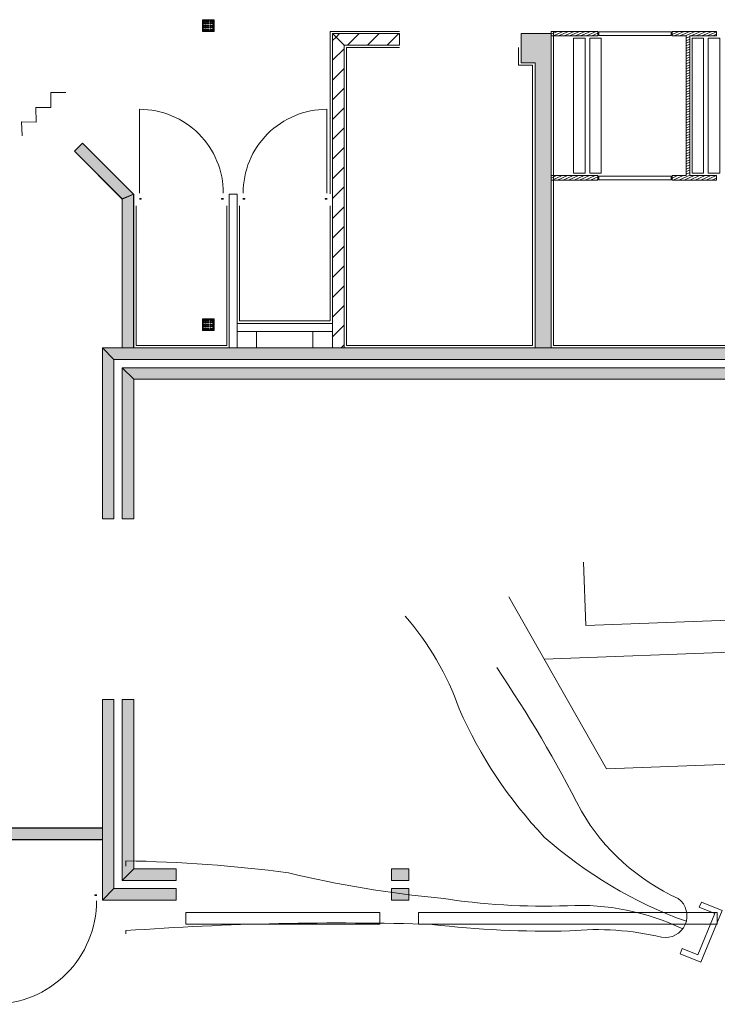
# Model space of a CAD drawing. Header units: millimetres. Extents: x -117530 to 51532, y -61772 to 24900.
# Tile 155 of 175: x -20444 to -14446, y -28977 to -20517. Entities that reach past the tile are written whole.
import ezdxf

# ---------------------------------------------------------------- set-up
doc = ezdxf.new("R2010")
doc.units = ezdxf.units.MM
doc.header["$LTSCALE"] = 254
doc.layers.add('drsn-maaiveld', color=7, linetype='Continuous', lineweight=0, true_color=0x0099ff)
for name, color, linetype, lineweight in [('HATCH_REACTORS', 7, 'Continuous', 0), ('LAYER21', 7, 'Continuous', 0), ('LAYER24', 7, 'Continuous', 0), ('LAYER31', 7, 'Continuous', 0), ('LAYER32', 7, 'Continuous', 0), ('LAYER49', 7, 'Continuous', 0), ('LAYER74', 7, 'Continuous', 0)]:
    doc.layers.add(name, color=color, linetype=linetype, lineweight=lineweight)
pattern_1 = [(25, (51640.213, -8690.187), (8.452365, -18.126156), [])]
pattern_2 = [(45, (51716.61, -8756.91), (84.85282, -84.85281), [])]

# ---------------------------------------------------------------- blocks, each defined once
blk = doc.blocks.new('Group-1')
at = {"layer": 'LAYER21', "color": 17, "linetype": 'Continuous', "lineweight": 0}
for p, q in [((-670306, -182810, -28800), (-678689, -168043, -28800)), ((-643800, -172202, -28800), (-675657, -173383, -28800))]:
    blk.add_line(p, q, dxfattribs=at)
at = {"layer": 'LAYER21', "color": 17, "linetype": 'Continuous', "lineweight": 0, "flags": 128}
for points in [[(-670306, -182810), (-643444, -181814), (-644083, -164570)], [(-649089, -165322), (-648929, -169654), (-672068, -170512), (-672271, -165048)], [(-663974, -198701), (-662199, -199433), (-660368, -194996), (-662143, -194264), (-662326, -194708), (-660995, -195257), (-662460, -198806), (-663791, -198257), (-663974, -198701)]]:
    blk.add_lwpolyline(points, dxfattribs=at)
at = {"layer": 'LAYER21', "color": 17, "linetype": 'Continuous', "lineweight": 0, "elevation": -28800}
for points in [[(-682959, -177664, 0.093558), (-687615, -169687)], [(-672466, -186458, 0.032359), (-679743, -174122)], [(-675653, -188676, -0.086779), (-682959, -177664)], [(-664132, -193968, -0.154571), (-672466, -186458)], [(-663437, -195920, -0.095202), (-675653, -188676)], [(-697656, -191748, 0.02792), (-711632, -190721), (-711632, -191179)], [(-684562, -193927, -0.036886), (-697656, -191748)], [(-673666, -194580, -0.047912), (-684562, -193927)], [(-663749, -196570, 0.124672), (-673666, -194580)], [(-665565, -197281, 0.349147), (-663531, -196195, 0.349147), (-664132, -193968)], [(-685301, -196183, 0.025676), (-711632, -196722), (-711632, -197002)], [(-673464, -196749, -0.034543), (-685301, -196183)], [(-665565, -197281, 0.082948), (-673464, -196749)]]:
    blk.add_lwpolyline(points, format="xyb", dxfattribs=at)

msp = doc.modelspace()

# ---------------------------------------------------------------- hatches: boundary and pattern name
at = {"layer": 'HATCH_REACTORS', "linetype": 'Continuous', "lineweight": 0}
h = msp.add_hatch(dxfattribs=at)
h.set_pattern_fill('ARKEY_normaala_12', style=0, pattern_type=2)
h.set_pattern_definition(pattern_2)
h.paths.add_polyline_path([(-17753.2, -23337.1), (-17753.2, -20637.1), (-17653.2, -20737.1), (-17653.2, -23337.1)])
h = msp.add_hatch(dxfattribs=at)
h.set_pattern_fill('ARKEY_normaala_12', style=0, pattern_type=2)
h.set_pattern_definition(pattern_2)
h.paths.add_polyline_path([(-17753.2, -20637.1), (-17177.2, -20637.1), (-17177.2, -20737.1), (-17653.2, -20737.1)])
for points in [[(-16013.2, -23337.1), (-16013.2, -20887.1), (-16133.2, -20887.1), (-16133.2, -20637.1), (-15873.2, -20637.1), (-15873.2, -23337.1)], [(-19903.2, -21577.1), (-19464.8, -22015.5), (-19564.8, -22056.9), (-19974, -21647.8)], [(-19463.2, -22017.1), (-19463.2, -23337.1), (-19563.2, -23337.1), (-19563.2, -22058.5)], [(-10133.2, -23437.1), (-19633.2, -23437.1), (-19733.2, -23337.1), (-10133.2, -23337.1)], [(-19633.2, -23437.1), (-19633.2, -24807.1), (-19733.2, -24807.1), (-19733.2, -23337.1)], [(-10133.2, -23607.1), (-19463.2, -23607.1), (-19563.2, -23507.1), (-10133.2, -23507.1)], [(-19463.2, -23607.1), (-19463.2, -24807.1), (-19563.2, -24807.1), (-19563.2, -23507.1)], [(-19633.2, -26357.1), (-19633.2, -27982.1), (-19733.2, -28082.1), (-19733.2, -26357.1)], [(-19463.2, -26357.1), (-19463.2, -27812.1), (-19563.2, -27912.1), (-19563.2, -26357.1)], [(-21023.2, -27462.1), (-19733.2, -27462.1), (-19733.2, -27562.1), (-20923.2, -27562.1)], [(-19463.2, -27812.1), (-19098.2, -27812.1), (-19098.2, -27912.1), (-19563.2, -27912.1)], [(-17248.2, -27812.1), (-17098.2, -27812.1), (-17098.2, -27912.1), (-17248.2, -27912.1)], [(-19633.2, -27982.1), (-19098.2, -27982.1), (-19098.2, -28082.1), (-19733.2, -28082.1)], [(-17248.2, -27982.1), (-17098.2, -27982.1), (-17098.2, -28082.1), (-17248.2, -28082.1)]]:
    msp.add_hatch(color=7, dxfattribs=at).paths.add_polyline_path(points)
h = msp.add_hatch(dxfattribs=at)
h.set_pattern_fill('ARKEY_normaala_21', style=0, pattern_type=2)
h.set_pattern_definition(pattern_1)
h.paths.add_polyline_path([(-15873.2, -20657.1), (-15473.2, -20657.1), (-15473.2, -20617.1), (-15873.2, -20617.1), (-15873.2, -20657.1)])
h = msp.add_hatch(dxfattribs=at)
h.set_pattern_fill('ARKEY_normaala_21', style=0, pattern_type=2)
h.set_pattern_definition(pattern_1)
h.paths.add_polyline_path([(-14683.2, -20657.1), (-14453.2, -20657.1), (-14453.2, -20617.1), (-14833.2, -20617.1), (-14833.2, -20657.1), (-14713.2, -20657.1), (-14713.2, -21857.1), (-14833.2, -21857.1), (-14833.2, -21897.1), (-14453.2, -21897.1), (-14453.2, -21857.1), (-14683.2, -21857.1), (-14683.2, -20657.1)])
h = msp.add_hatch(dxfattribs=at)
h.set_pattern_fill('ARKEY_normaala_21', style=0, pattern_type=2)
h.set_pattern_definition(pattern_1)
h.paths.add_polyline_path([(-15873.2, -21897.1), (-15473.2, -21897.1), (-15473.2, -21857.1), (-15873.2, -21857.1), (-15873.2, -21897.1)])

# ---------------------------------------------------------------- linework, layer by layer
at = {"layer": 'HATCH_REACTORS', "color": 2, "lineweight": 0, "flags": 128}
for points in [[(-17753.2, -23337.1), (-17753.2, -20637.1), (-17653.2, -20737.1), (-17653.2, -23337.1)], [(-17753.2, -20637.1), (-17177.2, -20637.1), (-17177.2, -20737.1), (-17653.2, -20737.1)], [(-16013.2, -23337.1), (-16013.2, -20887.1), (-16133.2, -20887.1), (-16133.2, -20637.1), (-15873.2, -20637.1), (-15873.2, -23337.1)], [(-15873.2, -20657.1), (-15473.2, -20657.1), (-15473.2, -20617.1), (-15873.2, -20617.1), (-15873.2, -20657.1)], [(-15873.2, -20657.1), (-15473.2, -20657.1), (-15473.2, -20617.1), (-15873.2, -20617.1), (-15873.2, -20657.1)], [(-14683.2, -20657.1), (-14453.2, -20657.1), (-14453.2, -20617.1), (-14833.2, -20617.1), (-14833.2, -20657.1), (-14713.2, -20657.1), (-14713.2, -21857.1), (-14833.2, -21857.1), (-14833.2, -21897.1), (-14453.2, -21897.1), (-14453.2, -21857.1), (-14683.2, -21857.1), (-14683.2, -20657.1)], [(-14683.2, -20657.1), (-14453.2, -20657.1), (-14453.2, -20617.1), (-14833.2, -20617.1), (-14833.2, -20657.1), (-14713.2, -20657.1), (-14713.2, -21857.1), (-14833.2, -21857.1), (-14833.2, -21897.1), (-14453.2, -21897.1), (-14453.2, -21857.1), (-14683.2, -21857.1), (-14683.2, -20657.1)], [(-19903.2, -21577.1), (-19464.8, -22015.5), (-19564.8, -22056.9), (-19974, -21647.8)], [(-15873.2, -21897.1), (-15473.2, -21897.1), (-15473.2, -21857.1), (-15873.2, -21857.1), (-15873.2, -21897.1)], [(-15873.2, -21897.1), (-15473.2, -21897.1), (-15473.2, -21857.1), (-15873.2, -21857.1), (-15873.2, -21897.1)], [(-19463.2, -22017.1), (-19463.2, -23337.1), (-19563.2, -23337.1), (-19563.2, -22058.5)], [(-18643.2, -23337.1), (-18643.2, -22017.1), (-18573.2, -22017.1), (-18573.2, -23337.1)], [(-18643.2, -23337.1), (-18643.2, -22017.1), (-18573.2, -22017.1), (-18573.2, -23337.1)], [(-18573.2, -23127.1), (-17753.2, -23127.1), (-17753.2, -23197.1), (-18573.2, -23197.1)], [(-18573.2, -23127.1), (-17753.2, -23127.1), (-17753.2, -23197.1), (-18573.2, -23197.1)], [(-10133.2, -23437.1), (-19633.2, -23437.1), (-19733.2, -23337.1), (-10133.2, -23337.1)], [(-19633.2, -23437.1), (-19633.2, -24807.1), (-19733.2, -24807.1), (-19733.2, -23337.1)], [(-10133.2, -23607.1), (-19463.2, -23607.1), (-19563.2, -23507.1), (-10133.2, -23507.1)], [(-19463.2, -23607.1), (-19463.2, -24807.1), (-19563.2, -24807.1), (-19563.2, -23507.1)], [(-19633.2, -26357.1), (-19633.2, -27982.1), (-19733.2, -28082.1), (-19733.2, -26357.1)], [(-19463.2, -26357.1), (-19463.2, -27812.1), (-19563.2, -27912.1), (-19563.2, -26357.1)], [(-21023.2, -27462.1), (-19733.2, -27462.1), (-19733.2, -27562.1), (-20923.2, -27562.1)], [(-19463.2, -27812.1), (-19098.2, -27812.1), (-19098.2, -27912.1), (-19563.2, -27912.1)], [(-17248.2, -27812.1), (-17098.2, -27812.1), (-17098.2, -27912.1), (-17248.2, -27912.1)], [(-19633.2, -27982.1), (-19098.2, -27982.1), (-19098.2, -28082.1), (-19733.2, -28082.1)], [(-17248.2, -27982.1), (-17098.2, -27982.1), (-17098.2, -28082.1), (-17248.2, -28082.1)]]:
    msp.add_lwpolyline(points, close=True, dxfattribs=at)
at = {"layer": 'LAYER21', "color": 2, "linetype": 'Continuous', "lineweight": 0, "flags": 128}
for points in [[(-17178.2, -20617.1), (-17774.2, -20617.1), (-17774.2, -22012.1)], [(-17753.2, -23337.1), (-17753.2, -20637.1), (-17177.2, -20637.1)], [(-15873.2, -20657.1), (-15473.2, -20657.1), (-15473.2, -20617.1), (-15873.2, -20617.1), (-15873.2, -20657.1)], [(-10113.2, -23422.1), (-10113.2, -23317.1), (-15853.2, -23317.1), (-15853.2, -20617.1)], [(-14683.2, -20657.1), (-14453.2, -20657.1), (-14453.2, -20617.1), (-14833.2, -20617.1), (-14833.2, -20657.1), (-14713.2, -20657.1), (-14713.2, -21857.1), (-14833.2, -21857.1), (-14833.2, -21897.1), (-14453.2, -21897.1), (-14453.2, -21857.1), (-14683.2, -21857.1), (-14683.2, -20657.1)], [(-15683.2, -21837.1), (-15683.2, -20677.1), (-15583.2, -20677.1), (-15583.2, -21837.1), (-15683.2, -21837.1)], [(-15543.2, -21837.1), (-15543.2, -20677.1), (-15443.2, -20677.1), (-15443.2, -21837.1), (-15543.2, -21837.1)], [(-14663.2, -21837.1), (-14663.2, -20677.1), (-14563.2, -20677.1), (-14563.2, -21837.1), (-14663.2, -21837.1)], [(-14523.2, -21837.1), (-14523.2, -20677.1), (-14423.2, -20677.1), (-14423.2, -21837.1), (-14523.2, -21837.1)], [(-17653.2, -23337.1), (-17653.2, -20737.1), (-17177.2, -20737.1)], [(-17178.2, -20757.1), (-17634.2, -20757.1), (-17634.2, -23317.1), (-16034.2, -23317.1), (-16034.2, -20907.1), (-16154.2, -20907.1), (-16154.2, -20757.1)], [(-19973.2, -21647.1), (-19564.1, -22056.2), (-19564.1, -23334.8)], [(-19903.2, -21577.1), (-19464.8, -22015.5), (-19464.8, -23335.5)], [(-15873.2, -21897.1), (-15473.2, -21897.1), (-15473.2, -21857.1), (-15873.2, -21857.1), (-15873.2, -21897.1)], [(-18663.2, -22117.1), (-18663.2, -23315.1), (-19443.2, -23315.1), (-19443.2, -22117.1)], [(-17773.2, -22117.1), (-17773.2, -23105.1), (-18553.2, -23105.1), (-18553.2, -22117.1)], [(-10133.2, -23337.1), (-19733.2, -23337.1), (-19733.2, -24807.1)], [(-16013.2, -23337.1), (-17783.2, -23337.1), (-19463.2, -23337.1)], [(-10133.2, -23437.1), (-19633.2, -23437.1), (-19633.2, -24807.1)], [(-10133.2, -23507.1), (-19563.2, -23507.1), (-19563.2, -24807.1)], [(-10133.2, -23607.1), (-19463.2, -23607.1), (-19463.2, -24807.1)], [(-19733.2, -26357.1), (-19733.2, -28082.1), (-19098.2, -28082.1)], [(-19633.2, -26357.1), (-19633.2, -27982.1), (-19098.2, -27982.1)], [(-19563.2, -26357.1), (-19563.2, -27912.1), (-19098.2, -27912.1)], [(-19463.2, -26357.1), (-19463.2, -27812.1), (-19098.2, -27812.1)], [(-20723.2, -28082.1), (-21023.2, -28082.1), (-21023.2, -27463.1), (-19733.2, -27463.1)], [(-20723.2, -27982.1), (-20923.2, -27982.1), (-20923.2, -27563.1), (-19733.2, -27563.1)], [(-17348.2, -28287.1), (-19014.2, -28287.1), (-19014.2, -28187.1), (-17348.2, -28187.1), (-17348.2, -28287.1)], [(-14448.2, -28287.1), (-17014.2, -28287.1), (-17014.2, -28187.1), (-14448.2, -28187.1), (-14448.2, -28287.1)]]:
    msp.add_lwpolyline(points, dxfattribs=at)
at = {"layer": 'LAYER24', "color": 2, "linetype": 'Continuous', "lineweight": 0, "flags": 128}
msp.add_lwpolyline([(-15873.2, -23337.1), (-15873.2, -20637.1), (-16133.2, -20637.1), (-16133.2, -20887.1), (-16013.2, -20887.1), (-16013.2, -23337.1)], dxfattribs=at)
at = {"layer": 'LAYER31', "color": 2, "linetype": 'Continuous', "lineweight": 0, "elevation": -28800}
for points in [[(-18693.2, -22007.1, 0.414214), (-19413.2, -21287.1), (-19413.2, -22007.1)], [(-18523.2, -22007.1, -0.414214), (-17803.2, -21287.1), (-17803.2, -22007.1)], [(-19783.2, -28087.1, -0.414214), (-20673.2, -28977.1), (-20673.2, -28087.1)]]:
    msp.add_lwpolyline(points, format="xyb", dxfattribs=at)
at = {"layer": 'LAYER31', "color": 2, "linetype": 'Continuous', "lineweight": 0, "flags": 128}
for points in [[(-19398.2, -22052.1), (-19414.7, -22052.1), (-19398.2, -22058.1), (-19414.7, -22058.1), (-19398.2, -22052.1), (-19398.2, -22058.1)], [(-18708.2, -22052.1), (-18691.2, -22052.1), (-18708.2, -22058.1), (-18691.2, -22058.1), (-18708.2, -22052.1), (-18708.2, -22058.1)], [(-18508.2, -22052.1), (-18525.2, -22052.1), (-18508.2, -22058.1), (-18525.2, -22058.1), (-18508.2, -22052.1), (-18508.2, -22058.1)], [(-17818.2, -22052.1), (-17801.7, -22052.1), (-17818.2, -22058.1), (-17801.7, -22058.1), (-17818.2, -22052.1), (-17818.2, -22058.1)], [(-19798.2, -28042.1), (-19781.2, -28042.1), (-19798.2, -28036.1), (-19781.2, -28036.1), (-19798.2, -28042.1), (-19798.2, -28036.1)]]:
    msp.add_lwpolyline(points, dxfattribs=at)
at = {"layer": 'LAYER32', "color": 2, "linetype": 'Continuous', "lineweight": 0, "flags": 128}
msp.add_lwpolyline([(-20048.2, -21142.1), (-20177.3, -21142), (-20177.3, -21271), (-20306.4, -21270.9), (-20303.2, -21396.8), (-20429, -21393.5), (-20422.6, -21516)], dxfattribs=at)
at = {"layer": 'LAYER49', "color": 2, "linetype": 'Continuous', "lineweight": 0, "flags": 128}
for points in [[(-15463.2, -20652.1), (-14843.2, -20652.1), (-14843.2, -20622.1), (-15463.2, -20622.1), (-15463.2, -20652.1)], [(-15463.2, -21892.1), (-14843.2, -21892.1), (-14843.2, -21862.1), (-15463.2, -21862.1), (-15463.2, -21892.1)]]:
    msp.add_lwpolyline(points, dxfattribs=at)
at = {"layer": 'LAYER74', "color": 2, "linetype": 'Continuous', "lineweight": 0, "flags": 128}
for points in [[(-18823.2, -20517.1), (-18773.2, -20517.1), (-18773.2, -20617.1), (-18873.2, -20617.1), (-18873.2, -20517.1), (-18823.2, -20517.1)], [(-18823.2, -20522.1), (-18778.2, -20522.1), (-18778.2, -20612.1), (-18868.2, -20612.1), (-18868.2, -20522.1), (-18823.2, -20522.1)], [(-18863.2, -20532.1), (-18863.2, -20528.1), (-18854.2, -20528.1), (-18854.2, -20537.1), (-18863.2, -20537.1), (-18863.2, -20532.1)], [(-18863.2, -20547.1), (-18863.2, -20543.1), (-18854.2, -20543.1), (-18854.2, -20552.1), (-18863.2, -20552.1), (-18863.2, -20547.1)], [(-18848.2, -20532.1), (-18848.2, -20528.1), (-18839.2, -20528.1), (-18839.2, -20537.1), (-18848.2, -20537.1), (-18848.2, -20532.1)], [(-18848.2, -20547.1), (-18848.2, -20543.1), (-18839.2, -20543.1), (-18839.2, -20552.1), (-18848.2, -20552.1), (-18848.2, -20547.1)], [(-18828.2, -20532.1), (-18828.2, -20528.1), (-18819.2, -20528.1), (-18819.2, -20537.1), (-18828.2, -20537.1), (-18828.2, -20532.1)], [(-18828.2, -20547.1), (-18828.2, -20543.1), (-18819.2, -20543.1), (-18819.2, -20552.1), (-18828.2, -20552.1), (-18828.2, -20547.1)], [(-18808.2, -20532.1), (-18808.2, -20528.1), (-18799.2, -20528.1), (-18799.2, -20537.1), (-18808.2, -20537.1), (-18808.2, -20532.1)], [(-18808.2, -20547.1), (-18808.2, -20543.1), (-18799.2, -20543.1), (-18799.2, -20552.1), (-18808.2, -20552.1), (-18808.2, -20547.1)], [(-18793.2, -20532.1), (-18793.2, -20528.1), (-18784.2, -20528.1), (-18784.2, -20537.1), (-18793.2, -20537.1), (-18793.2, -20532.1)], [(-18793.2, -20547.1), (-18793.2, -20543.1), (-18784.2, -20543.1), (-18784.2, -20552.1), (-18793.2, -20552.1), (-18793.2, -20547.1)], [(-18863.2, -20567.1), (-18863.2, -20563.1), (-18854.2, -20563.1), (-18854.2, -20572.1), (-18863.2, -20572.1), (-18863.2, -20567.1)], [(-18863.2, -20582.1), (-18863.2, -20578.1), (-18854.2, -20578.1), (-18854.2, -20587.1), (-18863.2, -20587.1), (-18863.2, -20582.1)], [(-18863.2, -20602.1), (-18863.2, -20598.1), (-18854.2, -20598.1), (-18854.2, -20607.1), (-18863.2, -20607.1), (-18863.2, -20602.1)], [(-18848.2, -20567.1), (-18848.2, -20563.1), (-18839.2, -20563.1), (-18839.2, -20572.1), (-18848.2, -20572.1), (-18848.2, -20567.1)], [(-18848.2, -20582.1), (-18848.2, -20578.1), (-18839.2, -20578.1), (-18839.2, -20587.1), (-18848.2, -20587.1), (-18848.2, -20582.1)], [(-18848.2, -20602.1), (-18848.2, -20598.1), (-18839.2, -20598.1), (-18839.2, -20607.1), (-18848.2, -20607.1), (-18848.2, -20602.1)], [(-18828.2, -20567.1), (-18828.2, -20563.1), (-18819.2, -20563.1), (-18819.2, -20572.1), (-18828.2, -20572.1), (-18828.2, -20567.1)], [(-18828.2, -20582.1), (-18828.2, -20578.1), (-18819.2, -20578.1), (-18819.2, -20587.1), (-18828.2, -20587.1), (-18828.2, -20582.1)], [(-18828.2, -20602.1), (-18828.2, -20598.1), (-18819.2, -20598.1), (-18819.2, -20607.1), (-18828.2, -20607.1), (-18828.2, -20602.1)], [(-18808.2, -20567.1), (-18808.2, -20563.1), (-18799.2, -20563.1), (-18799.2, -20572.1), (-18808.2, -20572.1), (-18808.2, -20567.1)], [(-18808.2, -20582.1), (-18808.2, -20578.1), (-18799.2, -20578.1), (-18799.2, -20587.1), (-18808.2, -20587.1), (-18808.2, -20582.1)], [(-18808.2, -20602.1), (-18808.2, -20598.1), (-18799.2, -20598.1), (-18799.2, -20607.1), (-18808.2, -20607.1), (-18808.2, -20602.1)], [(-18793.2, -20567.1), (-18793.2, -20563.1), (-18784.2, -20563.1), (-18784.2, -20572.1), (-18793.2, -20572.1), (-18793.2, -20567.1)], [(-18793.2, -20582.1), (-18793.2, -20578.1), (-18784.2, -20578.1), (-18784.2, -20587.1), (-18793.2, -20587.1), (-18793.2, -20582.1)], [(-18793.2, -20602.1), (-18793.2, -20598.1), (-18784.2, -20598.1), (-18784.2, -20607.1), (-18793.2, -20607.1), (-18793.2, -20602.1)], [(-18823.2, -23087.1), (-18773.2, -23087.1), (-18773.2, -23187.1), (-18873.2, -23187.1), (-18873.2, -23087.1), (-18823.2, -23087.1)], [(-18823.2, -23092.1), (-18778.2, -23092.1), (-18778.2, -23182.1), (-18868.2, -23182.1), (-18868.2, -23092.1), (-18823.2, -23092.1)], [(-18863.2, -23102.1), (-18863.2, -23098.1), (-18854.2, -23098.1), (-18854.2, -23107.1), (-18863.2, -23107.1), (-18863.2, -23102.1)], [(-18863.2, -23117.1), (-18863.2, -23113.1), (-18854.2, -23113.1), (-18854.2, -23122.1), (-18863.2, -23122.1), (-18863.2, -23117.1)], [(-18863.2, -23137.1), (-18863.2, -23133.1), (-18854.2, -23133.1), (-18854.2, -23142.1), (-18863.2, -23142.1), (-18863.2, -23137.1)], [(-18863.2, -23152.1), (-18863.2, -23148.1), (-18854.2, -23148.1), (-18854.2, -23157.1), (-18863.2, -23157.1), (-18863.2, -23152.1)], [(-18863.2, -23172.1), (-18863.2, -23168.1), (-18854.2, -23168.1), (-18854.2, -23177.1), (-18863.2, -23177.1), (-18863.2, -23172.1)], [(-18848.2, -23102.1), (-18848.2, -23098.1), (-18839.2, -23098.1), (-18839.2, -23107.1), (-18848.2, -23107.1), (-18848.2, -23102.1)], [(-18848.2, -23117.1), (-18848.2, -23113.1), (-18839.2, -23113.1), (-18839.2, -23122.1), (-18848.2, -23122.1), (-18848.2, -23117.1)], [(-18848.2, -23137.1), (-18848.2, -23133.1), (-18839.2, -23133.1), (-18839.2, -23142.1), (-18848.2, -23142.1), (-18848.2, -23137.1)], [(-18848.2, -23152.1), (-18848.2, -23148.1), (-18839.2, -23148.1), (-18839.2, -23157.1), (-18848.2, -23157.1), (-18848.2, -23152.1)], [(-18848.2, -23172.1), (-18848.2, -23168.1), (-18839.2, -23168.1), (-18839.2, -23177.1), (-18848.2, -23177.1), (-18848.2, -23172.1)], [(-18828.2, -23102.1), (-18828.2, -23098.1), (-18819.2, -23098.1), (-18819.2, -23107.1), (-18828.2, -23107.1), (-18828.2, -23102.1)], [(-18828.2, -23117.1), (-18828.2, -23113.1), (-18819.2, -23113.1), (-18819.2, -23122.1), (-18828.2, -23122.1), (-18828.2, -23117.1)], [(-18828.2, -23137.1), (-18828.2, -23133.1), (-18819.2, -23133.1), (-18819.2, -23142.1), (-18828.2, -23142.1), (-18828.2, -23137.1)], [(-18828.2, -23152.1), (-18828.2, -23148.1), (-18819.2, -23148.1), (-18819.2, -23157.1), (-18828.2, -23157.1), (-18828.2, -23152.1)], [(-18828.2, -23172.1), (-18828.2, -23168.1), (-18819.2, -23168.1), (-18819.2, -23177.1), (-18828.2, -23177.1), (-18828.2, -23172.1)], [(-18808.2, -23102.1), (-18808.2, -23098.1), (-18799.2, -23098.1), (-18799.2, -23107.1), (-18808.2, -23107.1), (-18808.2, -23102.1)], [(-18808.2, -23117.1), (-18808.2, -23113.1), (-18799.2, -23113.1), (-18799.2, -23122.1), (-18808.2, -23122.1), (-18808.2, -23117.1)], [(-18808.2, -23137.1), (-18808.2, -23133.1), (-18799.2, -23133.1), (-18799.2, -23142.1), (-18808.2, -23142.1), (-18808.2, -23137.1)], [(-18808.2, -23152.1), (-18808.2, -23148.1), (-18799.2, -23148.1), (-18799.2, -23157.1), (-18808.2, -23157.1), (-18808.2, -23152.1)], [(-18808.2, -23172.1), (-18808.2, -23168.1), (-18799.2, -23168.1), (-18799.2, -23177.1), (-18808.2, -23177.1), (-18808.2, -23172.1)], [(-18793.2, -23102.1), (-18793.2, -23098.1), (-18784.2, -23098.1), (-18784.2, -23107.1), (-18793.2, -23107.1), (-18793.2, -23102.1)], [(-18793.2, -23117.1), (-18793.2, -23113.1), (-18784.2, -23113.1), (-18784.2, -23122.1), (-18793.2, -23122.1), (-18793.2, -23117.1)], [(-18793.2, -23137.1), (-18793.2, -23133.1), (-18784.2, -23133.1), (-18784.2, -23142.1), (-18793.2, -23142.1), (-18793.2, -23137.1)], [(-18793.2, -23152.1), (-18793.2, -23148.1), (-18784.2, -23148.1), (-18784.2, -23157.1), (-18793.2, -23157.1), (-18793.2, -23152.1)], [(-18793.2, -23172.1), (-18793.2, -23168.1), (-18784.2, -23168.1), (-18784.2, -23177.1), (-18793.2, -23177.1), (-18793.2, -23172.1)], [(-17923.2, -23197.1), (-17923.2, -23337.1), (-18407.2, -23337.1), (-18407.2, -23197.1)]]:
    msp.add_lwpolyline(points, dxfattribs=at)

# ---------------------------------------------------------------- block references
at = {"layer": 'drsn-maaiveld', "color": 7, "xscale": 0.1, "yscale": 0.1, "zscale": 0.1}
msp.add_blockref('Group-1', (51631.8, -8672.1, -6000), dxfattribs=at)

doc.saveas('drawing.dxf')
